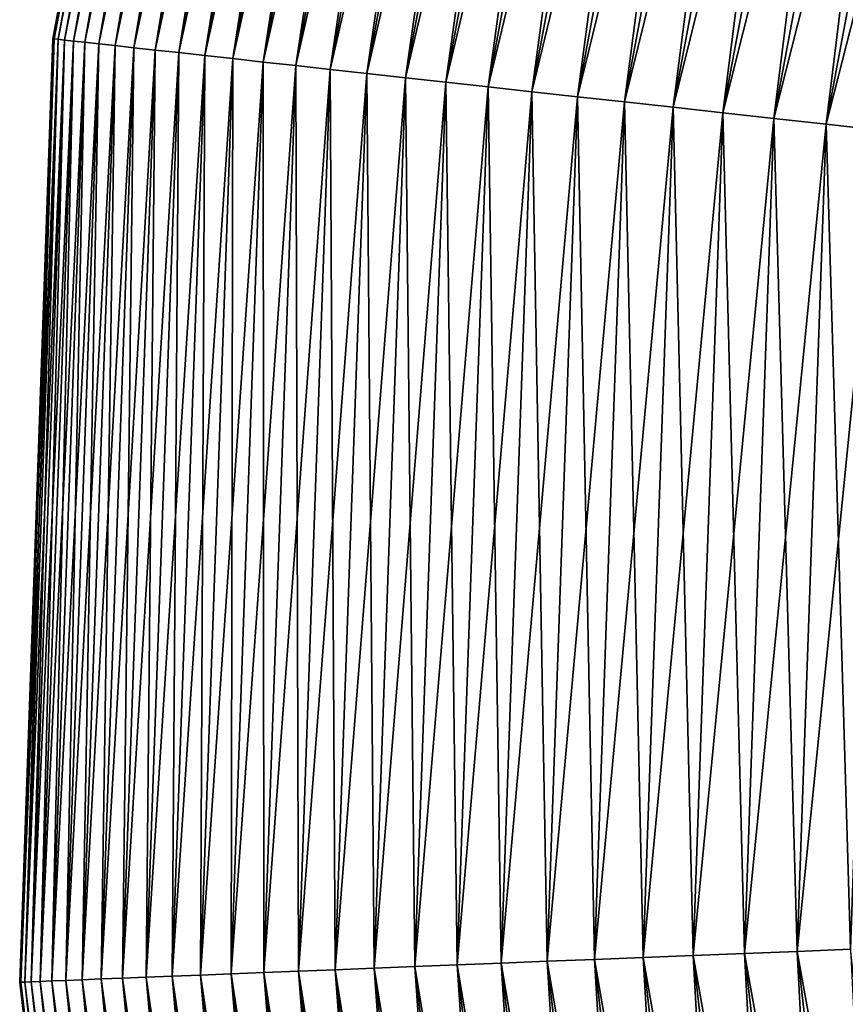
# Model space of a CAD drawing. Header units: metres. Extents: x -80 to 80, y -455 to 95.
# Tile 25 of 256: x -31.23 to -27.14, y -395.6 to -390.72. Entities that reach past the tile are written whole.
import ezdxf

# ---------------------------------------------------------------- set-up
doc = ezdxf.new("R2010")
doc.units = ezdxf.units.M
doc.layers.add('solid_501010_K', color=7, linetype='CONTINUOUS')

msp = doc.modelspace()

# ---------------------------------------------------------------- linework, layer by layer
at = {"layer": 'solid_501010_K'}
for points in [[(-31.060766, -390.816162, 453.700012), (-30.200855, -386.220612, 453.700012), (-30.194696, -386.22226, 453.345825)], [(-31.060766, -390.816162, 453.700012), (-31.054432, -390.816864, 454.054169), (-30.200855, -386.220612, 453.700012)], [(-31.054432, -390.816864, 453.345825), (-31.060766, -390.816162, 453.700012), (-30.194696, -386.22226, 453.345825)], [(-31.054432, -390.816864, 454.054169), (-30.194696, -386.22226, 454.054169), (-30.200855, -386.220612, 453.700012)], [(-31.054432, -390.816864, 454.054169), (-31.03544, -390.81897, 454.407654), (-30.194696, -386.22226, 454.054169)], [(-31.054432, -390.816864, 453.345825), (-30.194696, -386.22226, 453.345825), (-30.176231, -386.227173, 452.99234)], [(-31.03544, -390.81897, 452.99234), (-31.054432, -390.816864, 453.345825), (-30.176231, -386.227173, 452.99234)], [(-31.03544, -390.81897, 454.407654), (-30.176231, -386.227173, 454.407654), (-30.194696, -386.22226, 454.054169)], [(-31.03544, -390.81897, 454.407654), (-31.003832, -390.822449, 454.759735), (-30.176231, -386.227173, 454.407654)], [(-31.03544, -390.81897, 452.99234), (-30.176231, -386.227173, 452.99234), (-30.145496, -386.235352, 452.640259)], [(-31.003832, -390.822449, 452.640259), (-31.03544, -390.81897, 452.99234), (-30.145496, -386.235352, 452.640259)], [(-31.003832, -390.822449, 454.759735), (-30.145496, -386.235352, 454.759735), (-30.176231, -386.227173, 454.407654)], [(-31.003832, -390.822449, 454.759735), (-30.959663, -390.827332, 455.109741), (-30.145496, -386.235352, 454.759735)], [(-31.003832, -390.822449, 452.640259), (-30.145496, -386.235352, 452.640259), (-30.102551, -386.246765, 452.290253)], [(-30.959663, -390.827332, 455.109741), (-30.102551, -386.246765, 455.109741), (-30.145496, -386.235352, 454.759735)], [(-30.959663, -390.827332, 452.290253), (-31.003832, -390.822449, 452.640259), (-30.102551, -386.246765, 452.290253)], [(-30.959663, -390.827332, 455.109741), (-30.903027, -390.833588, 455.457001), (-30.102551, -386.246765, 455.109741)], [(-30.959663, -390.827332, 452.290253), (-30.102551, -386.246765, 452.290253), (-30.047482, -386.261414, 451.942993)], [(-30.903027, -390.833588, 451.942993), (-30.959663, -390.827332, 452.290253), (-30.047482, -386.261414, 451.942993)], [(-30.903027, -390.833588, 455.457001), (-30.047482, -386.261414, 455.457001), (-30.102551, -386.246765, 455.109741)], [(-30.903027, -390.833588, 455.457001), (-30.834028, -390.841217, 455.800812), (-30.047482, -386.261414, 455.457001)], [(-30.903027, -390.833588, 451.942993), (-30.047482, -386.261414, 451.942993), (-29.980394, -386.279236, 451.599213)], [(-30.834028, -390.841217, 451.599213), (-30.903027, -390.833588, 451.942993), (-29.980394, -386.279236, 451.599213)], [(-30.834028, -390.841217, 455.800812), (-29.980394, -386.279236, 455.800812), (-30.047482, -386.261414, 455.457001)], [(-30.834028, -390.841217, 455.800812), (-30.752808, -390.850189, 456.140472), (-29.980394, -386.279236, 455.800812)], [(-30.834028, -390.841217, 451.599213), (-29.980394, -386.279236, 451.599213), (-29.901423, -386.300232, 451.259521)], [(-30.752808, -390.850189, 456.140472), (-29.901423, -386.300232, 456.140472), (-29.980394, -386.279236, 455.800812)], [(-30.752808, -390.850189, 451.259521), (-30.834028, -390.841217, 451.599213), (-29.901423, -386.300232, 451.259521)], [(-30.752808, -390.850189, 456.140472), (-30.659521, -390.860504, 456.475372), (-29.901423, -386.300232, 456.140472)], [(-30.752808, -390.850189, 451.259521), (-29.901423, -386.300232, 451.259521), (-29.810719, -386.324341, 450.924622)], [(-30.659521, -390.860504, 450.924622), (-30.752808, -390.850189, 451.259521), (-29.810719, -386.324341, 450.924622)], [(-30.659521, -390.860504, 456.475372), (-29.810719, -386.324341, 456.475372), (-29.901423, -386.300232, 456.140472)], [(-30.659521, -390.860504, 456.475372), (-30.554354, -390.872131, 456.80484), (-29.810719, -386.324341, 456.475372)], [(-30.659521, -390.860504, 450.924622), (-29.810719, -386.324341, 450.924622), (-29.708462, -386.351532, 450.595154)], [(-30.554354, -390.872131, 456.80484), (-29.708462, -386.351532, 456.80484), (-29.810719, -386.324341, 456.475372)], [(-30.554354, -390.872131, 450.595154), (-30.659521, -390.860504, 450.924622), (-29.708462, -386.351532, 450.595154)], [(-30.554354, -390.872131, 456.80484), (-30.43751, -390.885071, 457.128204), (-29.708462, -386.351532, 456.80484)], [(-30.554354, -390.872131, 450.595154), (-29.708462, -386.351532, 450.595154), (-29.594852, -386.381744, 450.27179)], [(-30.43751, -390.885071, 450.27179), (-30.554354, -390.872131, 450.595154), (-29.594852, -386.381744, 450.27179)], [(-30.43751, -390.885071, 457.128204), (-29.594852, -386.381744, 457.128204), (-29.708462, -386.351532, 456.80484)], [(-30.43751, -390.885071, 457.128204), (-30.309217, -390.899231, 457.444855), (-29.594852, -386.381744, 457.128204)], [(-30.43751, -390.885071, 450.27179), (-29.594852, -386.381744, 450.27179), (-29.470112, -386.414917, 449.95517)], [(-30.309217, -390.899231, 457.444855), (-29.470112, -386.414917, 457.444855), (-29.594852, -386.381744, 457.128204)], [(-30.309217, -390.899231, 449.95517), (-30.43751, -390.885071, 450.27179), (-29.470112, -386.414917, 449.95517)], [(-30.309217, -390.899231, 457.444855), (-30.169731, -390.914673, 457.75415), (-29.470112, -386.414917, 457.444855)], [(-30.309217, -390.899231, 449.95517), (-29.470112, -386.414917, 449.95517), (-29.334488, -386.450958, 449.645844)], [(-30.169731, -390.914673, 457.75415), (-29.334488, -386.450958, 457.75415), (-29.470112, -386.414917, 457.444855)], [(-30.169731, -390.914673, 449.645844), (-30.309217, -390.899231, 449.95517), (-29.334488, -386.450958, 449.645844)], [(-30.169731, -390.914673, 457.75415), (-30.019323, -390.931305, 458.055481), (-29.334488, -386.450958, 457.75415)], [(-30.169731, -390.914673, 449.645844), (-29.334488, -386.450958, 449.645844), (-29.188244, -386.489838, 449.344513)], [(-30.019323, -390.931305, 458.055481), (-29.188244, -386.489838, 458.055481), (-29.334488, -386.450958, 457.75415)], [(-30.019323, -390.931305, 449.344513), (-30.169731, -390.914673, 449.645844), (-29.188244, -386.489838, 449.344513)], [(-30.019323, -390.931305, 458.055481), (-29.85829, -390.949097, 458.348297), (-29.188244, -386.489838, 458.055481)], [(-30.019323, -390.931305, 449.344513), (-29.188244, -386.489838, 449.344513), (-29.031668, -386.531464, 449.051697)], [(-29.85829, -390.949097, 458.348297), (-29.031668, -386.531464, 458.348297), (-29.188244, -386.489838, 458.055481)], [(-29.85829, -390.949097, 449.051697), (-30.019323, -390.931305, 449.344513), (-29.031668, -386.531464, 449.051697)], [(-29.85829, -390.949097, 458.348297), (-29.686945, -390.968048, 458.631989), (-29.031668, -386.531464, 458.348297)], [(-29.85829, -390.949097, 449.051697), (-29.031668, -386.531464, 449.051697), (-28.865067, -386.575775, 448.768005)], [(-29.686945, -390.968048, 448.768005), (-29.85829, -390.949097, 449.051697), (-28.865067, -386.575775, 448.768005)], [(-29.686945, -390.968048, 458.631989), (-28.865067, -386.575775, 458.631989), (-29.031668, -386.531464, 458.348297)], [(-29.686945, -390.968048, 458.631989), (-29.505625, -390.988068, 458.906006), (-28.865067, -386.575775, 458.631989)], [(-29.686945, -390.968048, 448.768005), (-28.865067, -386.575775, 448.768005), (-28.688766, -386.62265, 448.493988)], [(-29.505625, -390.988068, 458.906006), (-28.688766, -386.62265, 458.906006), (-28.865067, -386.575775, 458.631989)], [(-29.505625, -390.988068, 448.493988), (-29.686945, -390.968048, 448.768005), (-28.688766, -386.62265, 448.493988)], [(-29.505625, -390.988068, 458.906006), (-29.314686, -391.009186, 459.16983), (-28.688766, -386.62265, 458.906006)], [(-29.505625, -390.988068, 448.493988), (-28.688766, -386.62265, 448.493988), (-28.503115, -386.671997, 448.230164)], [(-29.314686, -391.009186, 459.16983), (-28.503115, -386.671997, 459.16983), (-28.688766, -386.62265, 458.906006)], [(-29.314686, -391.009186, 448.230164), (-29.505625, -390.988068, 448.493988), (-28.503115, -386.671997, 448.230164)], [(-29.314686, -391.009186, 459.16983), (-29.114502, -391.031311, 459.422913), (-28.503115, -386.671997, 459.16983)], [(-29.314686, -391.009186, 448.230164), (-28.503115, -386.671997, 448.230164), (-28.308472, -386.723755, 447.977081)], [(-29.114502, -391.031311, 459.422913), (-28.308472, -386.723755, 459.422913), (-28.503115, -386.671997, 459.16983)], [(-29.114502, -391.031311, 447.977081), (-29.314686, -391.009186, 448.230164), (-28.308472, -386.723755, 447.977081)], [(-29.114502, -391.031311, 459.422913), (-28.905466, -391.054443, 459.664795), (-28.308472, -386.723755, 459.422913)], [(-29.114502, -391.031311, 447.977081), (-28.308472, -386.723755, 447.977081), (-28.105223, -386.777771, 447.735199)], [(-28.905466, -391.054443, 459.664795), (-28.105223, -386.777771, 459.664795), (-28.308472, -386.723755, 459.422913)], [(-28.905466, -391.054443, 447.735199), (-29.114502, -391.031311, 447.977081), (-28.105223, -386.777771, 447.735199)], [(-28.905466, -391.054443, 459.664795), (-28.687986, -391.078461, 459.894958), (-28.105223, -386.777771, 459.664795)], [(-28.905466, -391.054443, 447.735199), (-28.105223, -386.777771, 447.735199), (-27.893764, -386.834015, 447.505035)], [(-28.687986, -391.078461, 459.894958), (-27.893764, -386.834015, 459.894958), (-28.105223, -386.777771, 459.664795)], [(-28.687986, -391.078461, 447.505035), (-28.905466, -391.054443, 447.735199), (-27.893764, -386.834015, 447.505035)], [(-28.687986, -391.078461, 459.894958), (-28.462492, -391.103394, 460.112976), (-27.893764, -386.834015, 459.894958)], [(-28.687986, -391.078461, 447.505035), (-27.893764, -386.834015, 447.505035), (-27.674513, -386.892303, 447.287018)], [(-28.462492, -391.103394, 460.112976), (-27.674513, -386.892303, 460.112976), (-27.893764, -386.834015, 459.894958)], [(-28.462492, -391.103394, 447.287018), (-28.687986, -391.078461, 447.505035), (-27.674513, -386.892303, 447.287018)], [(-28.462492, -391.103394, 460.112976), (-28.229424, -391.129181, 460.31842), (-27.674513, -386.892303, 460.112976)], [(-28.462492, -391.103394, 447.287018), (-27.674513, -386.892303, 447.287018), (-27.447897, -386.952545, 447.081573)], [(-28.229424, -391.129181, 460.31842), (-27.447897, -386.952545, 460.31842), (-27.674513, -386.892303, 460.112976)], [(-28.229424, -391.129181, 447.081573), (-28.462492, -391.103394, 447.287018), (-27.447897, -386.952545, 447.081573)], [(-28.229424, -391.129181, 460.31842), (-27.989237, -391.155731, 460.510895), (-27.447897, -386.952545, 460.31842)], [(-28.229424, -391.129181, 447.081573), (-27.447897, -386.952545, 447.081573), (-27.214359, -387.014618, 446.889099)], [(-27.989237, -391.155731, 460.510895), (-27.214359, -387.014618, 460.510895), (-27.447897, -386.952545, 460.31842)], [(-27.989237, -391.155731, 446.889099), (-28.229424, -391.129181, 447.081573), (-27.214359, -387.014618, 446.889099)], [(-27.989237, -391.155731, 460.510895), (-27.742407, -391.183014, 460.690002), (-27.214359, -387.014618, 460.510895)], [(-27.989237, -391.155731, 446.889099), (-27.214359, -387.014618, 446.889099), (-26.974361, -387.07843, 446.709991)], [(-27.742407, -391.183014, 460.690002), (-26.974361, -387.07843, 460.690002), (-27.214359, -387.014618, 460.510895)], [(-27.742407, -391.183014, 446.709991), (-27.989237, -391.155731, 446.889099), (-26.974361, -387.07843, 446.709991)], [(-27.742407, -391.183014, 460.690002), (-27.489412, -391.210968, 460.855408), (-26.974361, -387.07843, 460.690002)], [(-27.742407, -391.183014, 446.709991), (-26.974361, -387.07843, 446.709991), (-26.728373, -387.143829, 446.544586)], [(-27.489412, -391.210968, 460.855408), (-26.728373, -387.143829, 460.855408), (-26.974361, -387.07843, 460.690002)], [(-27.489412, -391.210968, 446.544586), (-27.742407, -391.183014, 446.709991), (-26.728373, -387.143829, 446.544586)], [(-27.489412, -391.210968, 460.855408), (-27.230755, -391.239563, 461.006805), (-26.728373, -387.143829, 460.855408)], [(-27.489412, -391.210968, 446.544586), (-26.728373, -387.143829, 446.544586), (-26.476875, -387.210693, 446.393219)], [(-27.230755, -391.239563, 461.006805), (-26.476875, -387.210693, 461.006805), (-26.728373, -387.143829, 460.855408)], [(-27.230755, -391.239563, 446.393219), (-27.489412, -391.210968, 446.544586), (-26.476875, -387.210693, 446.393219)], [(-27.230755, -391.239563, 461.006805), (-26.966936, -391.268738, 461.143829), (-26.476875, -387.210693, 461.006805)], [(-27.230755, -391.239563, 446.393219), (-26.476875, -387.210693, 446.393219), (-26.220362, -387.2789, 446.256165)], [(-26.966936, -391.268738, 446.256165), (-27.230755, -391.239563, 446.393219), (-26.220362, -387.2789, 446.256165)], [(-31.225447, -395.488556, 453.700012), (-31.060766, -390.816162, 453.700012), (-31.054432, -390.816864, 453.345825)], [(-31.225447, -395.488556, 453.700012), (-31.219078, -395.488281, 454.054169), (-31.060766, -390.816162, 453.700012)], [(-31.219078, -395.488281, 453.345825), (-31.225447, -395.488556, 453.700012), (-31.054432, -390.816864, 453.345825)], [(-31.219078, -395.488281, 454.054169), (-31.054432, -390.816864, 454.054169), (-31.060766, -390.816162, 453.700012)], [(-31.219078, -395.488281, 454.054169), (-31.199987, -395.487549, 454.407654), (-31.054432, -390.816864, 454.054169)], [(-31.219078, -395.488281, 453.345825), (-31.054432, -390.816864, 453.345825), (-31.03544, -390.81897, 452.99234)], [(-31.199987, -395.487549, 452.99234), (-31.219078, -395.488281, 453.345825), (-31.03544, -390.81897, 452.99234)], [(-31.199987, -395.487549, 454.407654), (-31.03544, -390.81897, 454.407654), (-31.054432, -390.816864, 454.054169)], [(-31.199987, -395.487549, 454.407654), (-31.168209, -395.486267, 454.759735), (-31.03544, -390.81897, 454.407654)], [(-31.199987, -395.487549, 452.99234), (-31.03544, -390.81897, 452.99234), (-31.003832, -390.822449, 452.640259)], [(-31.168209, -395.486267, 454.759735), (-31.003832, -390.822449, 454.759735), (-31.03544, -390.81897, 454.407654)], [(-31.168209, -395.486267, 452.640259), (-31.199987, -395.487549, 452.99234), (-31.003832, -390.822449, 452.640259)], [(-31.168209, -395.486267, 454.759735), (-31.123808, -395.484528, 455.109741), (-31.003832, -390.822449, 454.759735)], [(-31.168209, -395.486267, 452.640259), (-31.003832, -390.822449, 452.640259), (-30.959663, -390.827332, 452.290253)], [(-31.123808, -395.484528, 452.290253), (-31.168209, -395.486267, 452.640259), (-30.959663, -390.827332, 452.290253)], [(-31.123808, -395.484528, 455.109741), (-30.959663, -390.827332, 455.109741), (-31.003832, -390.822449, 454.759735)], [(-31.123808, -395.484528, 455.109741), (-31.06687, -395.482269, 455.457001), (-30.959663, -390.827332, 455.109741)], [(-31.123808, -395.484528, 452.290253), (-30.959663, -390.827332, 452.290253), (-30.903027, -390.833588, 451.942993)], [(-31.06687, -395.482269, 451.942993), (-31.123808, -395.484528, 452.290253), (-30.903027, -390.833588, 451.942993)], [(-31.06687, -395.482269, 455.457001), (-30.903027, -390.833588, 455.457001), (-30.959663, -390.827332, 455.109741)], [(-31.06687, -395.482269, 455.457001), (-30.997507, -395.479492, 455.800812), (-30.903027, -390.833588, 455.457001)], [(-31.06687, -395.482269, 451.942993), (-30.903027, -390.833588, 451.942993), (-30.834028, -390.841217, 451.599213)], [(-30.997507, -395.479492, 451.599213), (-31.06687, -395.482269, 451.942993), (-30.834028, -390.841217, 451.599213)], [(-30.997507, -395.479492, 455.800812), (-30.834028, -390.841217, 455.800812), (-30.903027, -390.833588, 455.457001)], [(-30.997507, -395.479492, 455.800812), (-30.915855, -395.476257, 456.140472), (-30.834028, -390.841217, 455.800812)], [(-30.997507, -395.479492, 451.599213), (-30.834028, -390.841217, 451.599213), (-30.752808, -390.850189, 451.259521)], [(-30.915855, -395.476257, 451.259521), (-30.997507, -395.479492, 451.599213), (-30.752808, -390.850189, 451.259521)], [(-30.915855, -395.476257, 456.140472), (-30.752808, -390.850189, 456.140472), (-30.834028, -390.841217, 455.800812)], [(-30.915855, -395.476257, 456.140472), (-30.822073, -395.472534, 456.475372), (-30.752808, -390.850189, 456.140472)], [(-30.915855, -395.476257, 451.259521), (-30.752808, -390.850189, 451.259521), (-30.659521, -390.860504, 450.924622)], [(-30.822073, -395.472534, 450.924622), (-30.915855, -395.476257, 451.259521), (-30.659521, -390.860504, 450.924622)], [(-30.822073, -395.472534, 456.475372), (-30.659521, -390.860504, 456.475372), (-30.752808, -390.850189, 456.140472)], [(-30.822073, -395.472534, 456.475372), (-30.716349, -395.468353, 456.80484), (-30.659521, -390.860504, 456.475372)], [(-30.822073, -395.472534, 450.924622), (-30.659521, -390.860504, 450.924622), (-30.554354, -390.872131, 450.595154)], [(-30.716349, -395.468353, 456.80484), (-30.554354, -390.872131, 456.80484), (-30.659521, -390.860504, 456.475372)], [(-30.716349, -395.468353, 450.595154), (-30.822073, -395.472534, 450.924622), (-30.554354, -390.872131, 450.595154)], [(-30.716349, -395.468353, 456.80484), (-30.598885, -395.463684, 457.128204), (-30.554354, -390.872131, 456.80484)], [(-30.716349, -395.468353, 450.595154), (-30.554354, -390.872131, 450.595154), (-30.43751, -390.885071, 450.27179)], [(-30.598885, -395.463684, 450.27179), (-30.716349, -395.468353, 450.595154), (-30.43751, -390.885071, 450.27179)], [(-30.598885, -395.463684, 457.128204), (-30.43751, -390.885071, 457.128204), (-30.554354, -390.872131, 456.80484)], [(-30.598885, -395.463684, 457.128204), (-30.469913, -395.458588, 457.444855), (-30.43751, -390.885071, 457.128204)], [(-30.598885, -395.463684, 450.27179), (-30.43751, -390.885071, 450.27179), (-30.309217, -390.899231, 449.95517)], [(-30.469913, -395.458588, 449.95517), (-30.598885, -395.463684, 450.27179), (-30.309217, -390.899231, 449.95517)], [(-30.469913, -395.458588, 457.444855), (-30.309217, -390.899231, 457.444855), (-30.43751, -390.885071, 457.128204)], [(-30.469913, -395.458588, 457.444855), (-30.329687, -395.453003, 457.75415), (-30.309217, -390.899231, 457.444855)], [(-30.469913, -395.458588, 449.95517), (-30.309217, -390.899231, 449.95517), (-30.169731, -390.914673, 449.645844)], [(-30.329687, -395.453003, 449.645844), (-30.469913, -395.458588, 449.95517), (-30.169731, -390.914673, 449.645844)], [(-30.329687, -395.453003, 457.75415), (-30.169731, -390.914673, 457.75415), (-30.309217, -390.899231, 457.444855)], [(-30.329687, -395.453003, 457.75415), (-30.178482, -395.447021, 458.055481), (-30.169731, -390.914673, 457.75415)], [(-30.329687, -395.453003, 449.645844), (-30.169731, -390.914673, 449.645844), (-30.019323, -390.931305, 449.344513)], [(-30.178482, -395.447021, 458.055481), (-30.019323, -390.931305, 458.055481), (-30.169731, -390.914673, 457.75415)], [(-30.178482, -395.447021, 449.344513), (-30.329687, -395.453003, 449.645844), (-30.019323, -390.931305, 449.344513)], [(-30.178482, -395.447021, 458.055481), (-30.016594, -395.440613, 458.348297), (-30.019323, -390.931305, 458.055481)], [(-30.178482, -395.447021, 449.344513), (-30.019323, -390.931305, 449.344513), (-29.85829, -390.949097, 449.051697)], [(-30.016594, -395.440613, 449.051697), (-30.178482, -395.447021, 449.344513), (-29.85829, -390.949097, 449.051697)], [(-30.016594, -395.440613, 458.348297), (-29.85829, -390.949097, 458.348297), (-30.019323, -390.931305, 458.055481)], [(-30.016594, -395.440613, 458.348297), (-29.844341, -395.433777, 458.631989), (-29.85829, -390.949097, 458.348297)], [(-30.016594, -395.440613, 449.051697), (-29.85829, -390.949097, 449.051697), (-29.686945, -390.968048, 448.768005)], [(-29.844341, -395.433777, 458.631989), (-29.686945, -390.968048, 458.631989), (-29.85829, -390.949097, 458.348297)], [(-29.844341, -395.433777, 448.768005), (-30.016594, -395.440613, 449.051697), (-29.686945, -390.968048, 448.768005)], [(-29.844341, -395.433777, 458.631989), (-29.66206, -395.426544, 458.906006), (-29.686945, -390.968048, 458.631989)], [(-29.844341, -395.433777, 448.768005), (-29.686945, -390.968048, 448.768005), (-29.505625, -390.988068, 448.493988)], [(-29.66206, -395.426544, 448.493988), (-29.844341, -395.433777, 448.768005), (-29.505625, -390.988068, 448.493988)], [(-29.66206, -395.426544, 458.906006), (-29.505625, -390.988068, 458.906006), (-29.686945, -390.968048, 458.631989)], [(-29.66206, -395.426544, 458.906006), (-29.470108, -395.418915, 459.16983), (-29.505625, -390.988068, 458.906006)], [(-29.66206, -395.426544, 448.493988), (-29.505625, -390.988068, 448.493988), (-29.314686, -391.009186, 448.230164)], [(-29.470108, -395.418915, 448.230164), (-29.66206, -395.426544, 448.493988), (-29.314686, -391.009186, 448.230164)], [(-29.470108, -395.418915, 459.16983), (-29.314686, -391.009186, 459.16983), (-29.505625, -390.988068, 458.906006)], [(-29.470108, -395.418915, 459.16983), (-29.268862, -395.41095, 459.422913), (-29.314686, -391.009186, 459.16983)], [(-29.470108, -395.418915, 448.230164), (-29.314686, -391.009186, 448.230164), (-29.114502, -391.031311, 447.977081)], [(-29.268862, -395.41095, 459.422913), (-29.114502, -391.031311, 459.422913), (-29.314686, -391.009186, 459.16983)], [(-29.268862, -395.41095, 447.977081), (-29.470108, -395.418915, 448.230164), (-29.114502, -391.031311, 447.977081)], [(-29.268862, -395.41095, 459.422913), (-29.058718, -395.402618, 459.664795), (-29.114502, -391.031311, 459.422913)], [(-29.268862, -395.41095, 447.977081), (-29.114502, -391.031311, 447.977081), (-28.905466, -391.054443, 447.735199)], [(-29.058718, -395.402618, 447.735199), (-29.268862, -395.41095, 447.977081), (-28.905466, -391.054443, 447.735199)], [(-29.058718, -395.402618, 459.664795), (-28.905466, -391.054443, 459.664795), (-29.114502, -391.031311, 459.422913)], [(-29.058718, -395.402618, 459.664795), (-28.840086, -395.393921, 459.894958), (-28.905466, -391.054443, 459.664795)], [(-29.058718, -395.402618, 447.735199), (-28.905466, -391.054443, 447.735199), (-28.687986, -391.078461, 447.505035)], [(-28.840086, -395.393921, 459.894958), (-28.687986, -391.078461, 459.894958), (-28.905466, -391.054443, 459.664795)], [(-28.840086, -395.393921, 447.505035), (-29.058718, -395.402618, 447.735199), (-28.687986, -391.078461, 447.505035)], [(-28.840086, -395.393921, 459.894958), (-28.613396, -395.384949, 460.112976), (-28.687986, -391.078461, 459.894958)], [(-28.840086, -395.393921, 447.505035), (-28.687986, -391.078461, 447.505035), (-28.462492, -391.103394, 447.287018)], [(-28.613396, -395.384949, 447.287018), (-28.840086, -395.393921, 447.505035), (-28.462492, -391.103394, 447.287018)], [(-28.613396, -395.384949, 460.112976), (-28.462492, -391.103394, 460.112976), (-28.687986, -391.078461, 459.894958)], [(-28.613396, -395.384949, 460.112976), (-28.379091, -395.375641, 460.31842), (-28.462492, -391.103394, 460.112976)], [(-28.613396, -395.384949, 447.287018), (-28.462492, -391.103394, 447.287018), (-28.229424, -391.129181, 447.081573)], [(-28.379091, -395.375641, 460.31842), (-28.229424, -391.129181, 460.31842), (-28.462492, -391.103394, 460.112976)], [(-28.379091, -395.375641, 447.081573), (-28.613396, -395.384949, 447.287018), (-28.229424, -391.129181, 447.081573)], [(-28.379091, -395.375641, 460.31842), (-28.137632, -395.366058, 460.510895), (-28.229424, -391.129181, 460.31842)], [(-28.379091, -395.375641, 447.081573), (-28.229424, -391.129181, 447.081573), (-27.989237, -391.155731, 446.889099)], [(-28.137632, -395.366058, 446.889099), (-28.379091, -395.375641, 447.081573), (-27.989237, -391.155731, 446.889099)], [(-28.137632, -395.366058, 460.510895), (-27.989237, -391.155731, 460.510895), (-28.229424, -391.129181, 460.31842)], [(-28.137632, -395.366058, 460.510895), (-27.889492, -395.356232, 460.690002), (-27.989237, -391.155731, 460.510895)], [(-28.137632, -395.366058, 446.889099), (-27.989237, -391.155731, 446.889099), (-27.742407, -391.183014, 446.709991)], [(-27.889492, -395.356232, 460.690002), (-27.742407, -391.183014, 460.690002), (-27.989237, -391.155731, 460.510895)], [(-27.889492, -395.356232, 446.709991), (-28.137632, -395.366058, 446.889099), (-27.742407, -391.183014, 446.709991)], [(-27.889492, -395.356232, 460.690002), (-27.635159, -395.34613, 460.855408), (-27.742407, -391.183014, 460.690002)], [(-27.889492, -395.356232, 446.709991), (-27.742407, -391.183014, 446.709991), (-27.489412, -391.210968, 446.544586)], [(-27.635159, -395.34613, 460.855408), (-27.489412, -391.210968, 460.855408), (-27.742407, -391.183014, 460.690002)], [(-27.635159, -395.34613, 446.544586), (-27.889492, -395.356232, 446.709991), (-27.489412, -391.210968, 446.544586)], [(-27.635159, -395.34613, 460.855408), (-27.375128, -395.335815, 461.006805), (-27.489412, -391.210968, 460.855408)], [(-27.635159, -395.34613, 446.544586), (-27.489412, -391.210968, 446.544586), (-27.230755, -391.239563, 446.393219)], [(-27.375128, -395.335815, 446.393219), (-27.635159, -395.34613, 446.544586), (-27.230755, -391.239563, 446.393219)], [(-27.375128, -395.335815, 461.006805), (-27.230755, -391.239563, 461.006805), (-27.489412, -391.210968, 460.855408)], [(-27.375128, -395.335815, 461.006805), (-27.109911, -395.325317, 461.143829), (-27.230755, -391.239563, 461.006805)], [(-27.375128, -395.335815, 446.393219), (-27.230755, -391.239563, 446.393219), (-26.966936, -391.268738, 446.256165)], [(-27.109911, -395.325317, 461.143829), (-26.966936, -391.268738, 461.143829), (-27.230755, -391.239563, 461.006805)], [(-27.109911, -395.325317, 446.256165), (-27.375128, -395.335815, 446.393219), (-26.966936, -391.268738, 446.256165)], [(-27.162346, -399.456757, 460.855408), (-27.635159, -395.34613, 460.855408), (-27.889492, -395.356232, 460.690002)], [(-27.412329, -399.5047, 446.709991), (-27.889492, -395.356232, 446.709991), (-27.635159, -395.34613, 446.544586)], [(-26.906765, -399.407776, 461.006805), (-27.375128, -395.335815, 461.006805), (-27.635159, -395.34613, 460.855408)], [(-27.162346, -399.456757, 446.544586), (-27.635159, -395.34613, 446.544586), (-27.375128, -395.335815, 446.393219)], [(-27.162346, -399.456757, 460.855408), (-26.906765, -399.407776, 461.006805), (-27.635159, -395.34613, 460.855408)], [(-27.162346, -399.456757, 446.544586), (-27.412329, -399.5047, 446.709991), (-27.635159, -395.34613, 446.544586)], [(-26.646086, -399.357819, 461.143829), (-27.109911, -395.325317, 461.143829), (-27.375128, -395.335815, 461.006805)], [(-26.906765, -399.407776, 446.393219), (-27.375128, -395.335815, 446.393219), (-27.109911, -395.325317, 446.256165)], [(-26.906765, -399.407776, 461.006805), (-26.646086, -399.357819, 461.143829), (-27.375128, -395.335815, 461.006805)], [(-26.906765, -399.407776, 446.393219), (-27.162346, -399.456757, 446.544586), (-27.375128, -395.335815, 446.393219)], [(-28.56155, -399.724976, 459.664795), (-29.058718, -395.402618, 459.664795), (-29.268862, -395.41095, 459.422913)], [(-28.768101, -399.764587, 447.977081), (-29.268862, -395.41095, 447.977081), (-29.058718, -395.402618, 447.735199)], [(-28.346659, -399.683777, 459.894958), (-28.840086, -395.393921, 459.894958), (-29.058718, -395.402618, 459.664795)], [(-28.56155, -399.724976, 447.735199), (-29.058718, -395.402618, 447.735199), (-28.840086, -395.393921, 447.505035)], [(-28.56155, -399.724976, 459.664795), (-28.346659, -399.683777, 459.894958), (-29.058718, -395.402618, 459.664795)], [(-28.56155, -399.724976, 447.735199), (-28.768101, -399.764587, 447.977081), (-29.058718, -395.402618, 447.735199)], [(-28.123848, -399.641083, 460.112976), (-28.613396, -395.384949, 460.112976), (-28.840086, -395.393921, 459.894958)], [(-28.346659, -399.683777, 447.505035), (-28.840086, -395.393921, 447.505035), (-28.613396, -395.384949, 447.287018)], [(-28.346659, -399.683777, 459.894958), (-28.123848, -399.641083, 460.112976), (-28.840086, -395.393921, 459.894958)], [(-28.346659, -399.683777, 447.505035), (-28.56155, -399.724976, 447.735199), (-28.840086, -395.393921, 447.505035)], [(-27.893551, -399.596924, 460.31842), (-28.379091, -395.375641, 460.31842), (-28.613396, -395.384949, 460.112976)], [(-28.123848, -399.641083, 447.287018), (-28.613396, -395.384949, 447.287018), (-28.379091, -395.375641, 447.081573)], [(-28.123848, -399.641083, 460.112976), (-27.893551, -399.596924, 460.31842), (-28.613396, -395.384949, 460.112976)], [(-28.123848, -399.641083, 447.287018), (-28.346659, -399.683777, 447.505035), (-28.613396, -395.384949, 447.287018)], [(-27.656223, -399.551453, 460.510895), (-28.137632, -395.366058, 460.510895), (-28.379091, -395.375641, 460.31842)], [(-27.893551, -399.596924, 447.081573), (-28.379091, -395.375641, 447.081573), (-28.137632, -395.366058, 446.889099)], [(-27.893551, -399.596924, 460.31842), (-27.656223, -399.551453, 460.510895), (-28.379091, -395.375641, 460.31842)], [(-27.893551, -399.596924, 447.081573), (-28.123848, -399.641083, 447.287018), (-28.379091, -395.375641, 447.081573)], [(-27.412329, -399.5047, 460.690002), (-27.889492, -395.356232, 460.690002), (-28.137632, -395.366058, 460.510895)], [(-27.656223, -399.551453, 446.889099), (-28.137632, -395.366058, 446.889099), (-27.889492, -395.356232, 446.709991)], [(-27.656223, -399.551453, 460.510895), (-27.412329, -399.5047, 460.690002), (-28.137632, -395.366058, 460.510895)], [(-27.656223, -399.551453, 446.889099), (-27.893551, -399.596924, 447.081573), (-28.137632, -395.366058, 446.889099)], [(-27.412329, -399.5047, 460.690002), (-27.162346, -399.456757, 460.855408), (-27.889492, -395.356232, 460.690002)], [(-27.412329, -399.5047, 446.709991), (-27.656223, -399.551453, 446.889099), (-27.889492, -395.356232, 446.709991)], [(-29.810776, -399.964447, 457.75415), (-30.329687, -395.453003, 457.75415), (-30.469913, -395.458588, 457.444855)], [(-29.948601, -399.990875, 449.95517), (-30.469913, -395.458588, 449.95517), (-30.329687, -395.453003, 449.645844)], [(-29.662157, -399.935944, 458.055481), (-30.178482, -395.447021, 458.055481), (-30.329687, -395.453003, 457.75415)], [(-29.810776, -399.964447, 449.645844), (-30.329687, -395.453003, 449.645844), (-30.178482, -395.447021, 449.344513)], [(-29.810776, -399.964447, 457.75415), (-29.662157, -399.935944, 458.055481), (-30.329687, -395.453003, 457.75415)], [(-29.810776, -399.964447, 449.645844), (-29.948601, -399.990875, 449.95517), (-30.329687, -395.453003, 449.645844)], [(-29.503038, -399.905457, 458.348297), (-30.016594, -395.440613, 458.348297), (-30.178482, -395.447021, 458.055481)], [(-29.662157, -399.935944, 449.344513), (-30.178482, -395.447021, 449.344513), (-30.016594, -395.440613, 449.051697)], [(-29.662157, -399.935944, 458.055481), (-29.503038, -399.905457, 458.348297), (-30.178482, -395.447021, 458.055481)], [(-29.662157, -399.935944, 449.344513), (-29.810776, -399.964447, 449.645844), (-30.178482, -395.447021, 449.344513)], [(-29.333733, -399.873016, 458.631989), (-29.844341, -395.433777, 458.631989), (-30.016594, -395.440613, 458.348297)], [(-29.503038, -399.905457, 449.051697), (-30.016594, -395.440613, 449.051697), (-29.844341, -395.433777, 448.768005)], [(-29.503038, -399.905457, 458.348297), (-29.333733, -399.873016, 458.631989), (-30.016594, -395.440613, 458.348297)], [(-29.503038, -399.905457, 449.051697), (-29.662157, -399.935944, 449.344513), (-30.016594, -395.440613, 449.051697)], [(-29.15457, -399.838654, 458.906006), (-29.66206, -395.426544, 458.906006), (-29.844341, -395.433777, 458.631989)], [(-29.333733, -399.873016, 448.768005), (-29.844341, -395.433777, 448.768005), (-29.66206, -395.426544, 448.493988)], [(-29.333733, -399.873016, 458.631989), (-29.15457, -399.838654, 458.906006), (-29.844341, -395.433777, 458.631989)], [(-29.333733, -399.873016, 448.768005), (-29.503038, -399.905457, 449.051697), (-29.844341, -395.433777, 448.768005)], [(-28.965902, -399.80249, 459.16983), (-29.470108, -395.418915, 459.16983), (-29.66206, -395.426544, 458.906006)], [(-29.15457, -399.838654, 448.493988), (-29.66206, -395.426544, 448.493988), (-29.470108, -395.418915, 448.230164)], [(-29.15457, -399.838654, 458.906006), (-28.965902, -399.80249, 459.16983), (-29.66206, -395.426544, 458.906006)], [(-29.15457, -399.838654, 448.493988), (-29.333733, -399.873016, 448.768005), (-29.66206, -395.426544, 448.493988)], [(-28.768101, -399.764587, 459.422913), (-29.268862, -395.41095, 459.422913), (-29.470108, -395.418915, 459.16983)], [(-28.965902, -399.80249, 448.230164), (-29.470108, -395.418915, 448.230164), (-29.268862, -395.41095, 447.977081)], [(-28.965902, -399.80249, 459.16983), (-28.768101, -399.764587, 459.422913), (-29.470108, -395.418915, 459.16983)], [(-28.965902, -399.80249, 448.230164), (-29.15457, -399.838654, 448.493988), (-29.470108, -395.418915, 448.230164)], [(-28.768101, -399.764587, 459.422913), (-28.56155, -399.724976, 459.664795), (-29.268862, -395.41095, 459.422913)], [(-28.768101, -399.764587, 447.977081), (-28.965902, -399.80249, 448.230164), (-29.268862, -395.41095, 447.977081)], [(-30.68495, -400.132019, 454.054169), (-31.219078, -395.488281, 454.054169), (-31.225447, -395.488556, 453.700012)], [(-30.691208, -400.133209, 453.700012), (-31.225447, -395.488556, 453.700012), (-31.219078, -395.488281, 453.345825)], [(-30.691208, -400.133209, 453.700012), (-30.68495, -400.132019, 454.054169), (-31.225447, -395.488556, 453.700012)], [(-30.666183, -400.128418, 454.407654), (-31.199987, -395.487549, 454.407654), (-31.219078, -395.488281, 454.054169)], [(-30.68495, -400.132019, 453.345825), (-31.219078, -395.488281, 453.345825), (-31.199987, -395.487549, 452.99234)], [(-30.68495, -400.132019, 454.054169), (-30.666183, -400.128418, 454.407654), (-31.219078, -395.488281, 454.054169)], [(-30.68495, -400.132019, 453.345825), (-30.691208, -400.133209, 453.700012), (-31.219078, -395.488281, 453.345825)], [(-30.634951, -400.122437, 454.759735), (-31.168209, -395.486267, 454.759735), (-31.199987, -395.487549, 454.407654)], [(-30.666183, -400.128418, 452.99234), (-31.199987, -395.487549, 452.99234), (-31.168209, -395.486267, 452.640259)], [(-30.666183, -400.128418, 454.407654), (-30.634951, -400.122437, 454.759735), (-31.199987, -395.487549, 454.407654)], [(-30.666183, -400.128418, 452.99234), (-30.68495, -400.132019, 453.345825), (-31.199987, -395.487549, 452.99234)], [(-30.591309, -400.114075, 455.109741), (-31.123808, -395.484528, 455.109741), (-31.168209, -395.486267, 454.759735)], [(-30.634951, -400.122437, 452.640259), (-31.168209, -395.486267, 452.640259), (-31.123808, -395.484528, 452.290253)], [(-30.634951, -400.122437, 454.759735), (-30.591309, -400.114075, 455.109741), (-31.168209, -395.486267, 454.759735)], [(-30.634951, -400.122437, 452.640259), (-30.666183, -400.128418, 452.99234), (-31.168209, -395.486267, 452.640259)], [(-30.535345, -400.103333, 455.457001), (-31.06687, -395.482269, 455.457001), (-31.123808, -395.484528, 455.109741)], [(-30.591309, -400.114075, 452.290253), (-31.123808, -395.484528, 452.290253), (-31.06687, -395.482269, 451.942993)], [(-30.591309, -400.114075, 455.109741), (-30.535345, -400.103333, 455.457001), (-31.123808, -395.484528, 455.109741)], [(-30.591309, -400.114075, 452.290253), (-30.634951, -400.122437, 452.640259), (-31.123808, -395.484528, 452.290253)], [(-30.467169, -400.090271, 455.800812), (-30.997507, -395.479492, 455.800812), (-31.06687, -395.482269, 455.457001)], [(-30.535345, -400.103333, 451.942993), (-31.06687, -395.482269, 451.942993), (-30.997507, -395.479492, 451.599213)], [(-30.535345, -400.103333, 455.457001), (-30.467169, -400.090271, 455.800812), (-31.06687, -395.482269, 455.457001)], [(-30.535345, -400.103333, 451.942993), (-30.591309, -400.114075, 452.290253), (-31.06687, -395.482269, 451.942993)], [(-30.386913, -400.07489, 456.140472), (-30.915855, -395.476257, 456.140472), (-30.997507, -395.479492, 455.800812)], [(-30.467169, -400.090271, 451.599213), (-30.997507, -395.479492, 451.599213), (-30.915855, -395.476257, 451.259521)], [(-30.467169, -400.090271, 455.800812), (-30.386913, -400.07489, 456.140472), (-30.997507, -395.479492, 455.800812)], [(-30.467169, -400.090271, 451.599213), (-30.535345, -400.103333, 451.942993), (-30.997507, -395.479492, 451.599213)], [(-30.294737, -400.05722, 456.475372), (-30.822073, -395.472534, 456.475372), (-30.915855, -395.476257, 456.140472)], [(-30.386913, -400.07489, 451.259521), (-30.915855, -395.476257, 451.259521), (-30.822073, -395.472534, 450.924622)], [(-30.386913, -400.07489, 456.140472), (-30.294737, -400.05722, 456.475372), (-30.915855, -395.476257, 456.140472)], [(-30.386913, -400.07489, 451.259521), (-30.467169, -400.090271, 451.599213), (-30.915855, -395.476257, 451.259521)], [(-30.190821, -400.037292, 456.80484), (-30.716349, -395.468353, 456.80484), (-30.822073, -395.472534, 456.475372)], [(-30.294737, -400.05722, 450.924622), (-30.822073, -395.472534, 450.924622), (-30.716349, -395.468353, 450.595154)], [(-30.294737, -400.05722, 456.475372), (-30.190821, -400.037292, 456.80484), (-30.822073, -395.472534, 456.475372)], [(-30.294737, -400.05722, 450.924622), (-30.386913, -400.07489, 451.259521), (-30.822073, -395.472534, 450.924622)], [(-30.075365, -400.015167, 457.128204), (-30.598885, -395.463684, 457.128204), (-30.716349, -395.468353, 456.80484)], [(-30.190821, -400.037292, 450.595154), (-30.716349, -395.468353, 450.595154), (-30.598885, -395.463684, 450.27179)], [(-30.190821, -400.037292, 456.80484), (-30.075365, -400.015167, 457.128204), (-30.716349, -395.468353, 456.80484)], [(-30.190821, -400.037292, 450.595154), (-30.294737, -400.05722, 450.924622), (-30.716349, -395.468353, 450.595154)], [(-29.948601, -399.990875, 457.444855), (-30.469913, -395.458588, 457.444855), (-30.598885, -395.463684, 457.128204)], [(-30.075365, -400.015167, 450.27179), (-30.598885, -395.463684, 450.27179), (-30.469913, -395.458588, 449.95517)], [(-30.075365, -400.015167, 457.128204), (-29.948601, -399.990875, 457.444855), (-30.598885, -395.463684, 457.128204)], [(-30.075365, -400.015167, 450.27179), (-30.190821, -400.037292, 450.595154), (-30.598885, -395.463684, 450.27179)], [(-29.948601, -399.990875, 457.444855), (-29.810776, -399.964447, 457.75415), (-30.469913, -395.458588, 457.444855)], [(-29.948601, -399.990875, 449.95517), (-30.075365, -400.015167, 450.27179), (-30.469913, -395.458588, 449.95517)]]:
    msp.add_3dface(points, dxfattribs=at)

doc.saveas('drawing.dxf')
